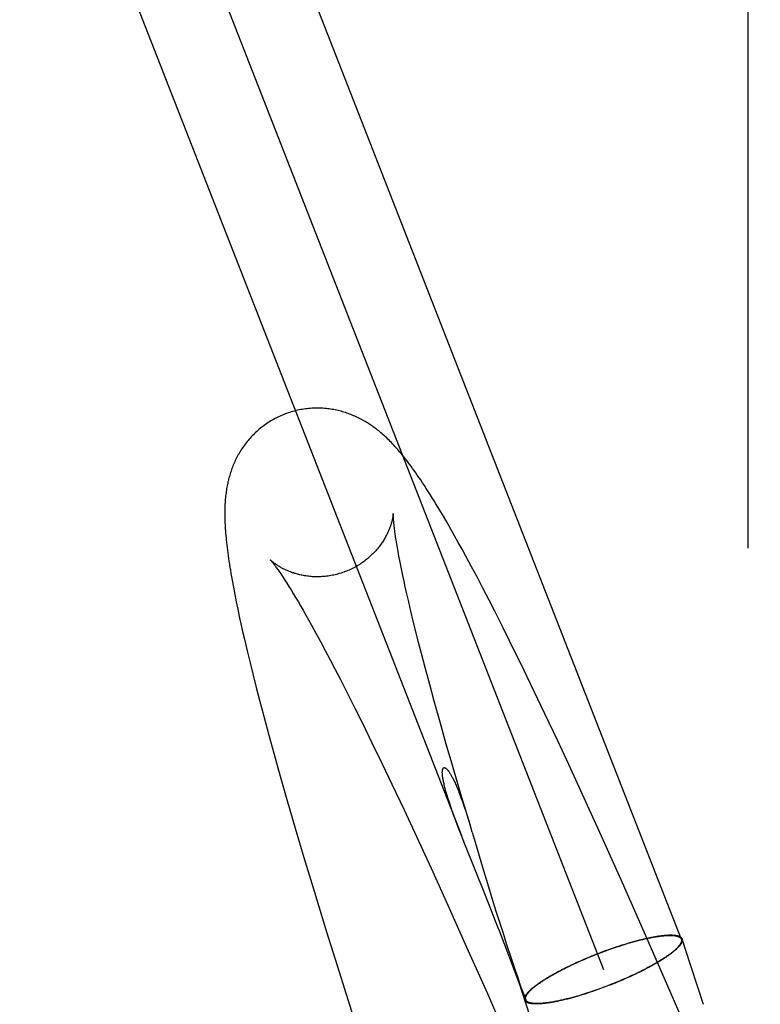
# Model space of a CAD drawing. Header units: inches. Extents: x 0 to 283, y 0 to 183.
# Tile 98 of 114: x 148.126 to 148.297, y 92.267 to 92.495. Entities that reach past the tile are written whole.
import ezdxf

# ---------------------------------------------------------------- set-up
doc = ezdxf.new("R2010")
doc.units = ezdxf.units.IN
doc.header["$LTSCALE"] = 15.583333
doc.header["$MEASUREMENT"] = 0
doc.linetypes.add('HIDDEN', pattern=[0.2, 0.1, -0.1])
doc.layers.add('DEFAULT_2', color=8, linetype='HIDDEN')

msp = doc.modelspace()

# ---------------------------------------------------------------- linework, layer by layer
at = {"layer": 'DEFAULT_2', "color": 8, "linetype": 'HIDDEN'}
for p, q in [((148.29701, 94.52693), (148.29701, 91.07693)), ((148.29413, 93.93093), (148.29413, 90.87593)), ((148.0877, 92.77132), (148.27875, 92.28224)), ((148.06973, 92.7643), (148.26078, 92.27522)), ((148.06921, 92.7126), (148.22796, 92.3062)), ((148.22293, 92.38142), (148.22207, 92.38284)), ((148.22378, 92.37998), (148.22293, 92.38142)), ((148.22464, 92.37851), (148.22378, 92.37998)), ((148.2255, 92.37702), (148.22464, 92.37851)), ((148.22636, 92.37549), (148.2255, 92.37702)), ((148.22722, 92.37394), (148.22636, 92.37549)), ((148.21288, 92.37448), (148.21275, 92.37526)), ((148.21301, 92.37364), (148.21288, 92.37448)), ((148.21317, 92.37275), (148.21301, 92.37364)), ((148.22809, 92.37237), (148.22722, 92.37394)), ((148.21333, 92.3718), (148.21317, 92.37275)), ((148.21352, 92.37079), (148.21333, 92.3718)), ((148.21372, 92.36974), (148.21352, 92.37079)), ((148.22897, 92.37077), (148.22809, 92.37237)), ((148.23029, 92.36831), (148.22897, 92.37077)), ((148.21394, 92.36863), (148.21372, 92.36974)), ((148.21418, 92.36747), (148.21394, 92.36863)), ((148.18639, 92.36641), (148.18678, 92.36583)), ((148.21443, 92.36626), (148.21418, 92.36747)), ((148.2147, 92.365), (148.21443, 92.36626)), ((148.23163, 92.3658), (148.23029, 92.36831)), ((148.18678, 92.36583), (148.18719, 92.36519)), ((148.18719, 92.36519), (148.18763, 92.3645)), ((148.18763, 92.3645), (148.1881, 92.36376)), ((148.21498, 92.3637), (148.2147, 92.365)), ((148.23298, 92.36321), (148.23163, 92.3658)), ((148.17526, 92.36359), (148.17558, 92.36192)), ((148.17558, 92.36192), (148.17592, 92.36022)), ((148.1881, 92.36376), (148.18859, 92.36296)), ((148.18859, 92.36296), (148.1891, 92.36212)), ((148.1891, 92.36212), (148.18964, 92.36122)), ((148.21528, 92.36234), (148.21498, 92.3637)), ((148.21577, 92.36023), (148.21528, 92.36234)), ((148.23434, 92.36057), (148.23298, 92.36321)), ((148.17592, 92.36022), (148.17627, 92.35852)), ((148.18964, 92.36122), (148.1902, 92.36028)), ((148.1902, 92.36028), (148.19078, 92.35928)), ((148.21629, 92.35802), (148.21577, 92.36023)), ((148.23573, 92.35787), (148.23434, 92.36057)), ((148.17627, 92.35852), (148.17663, 92.35681)), ((148.19078, 92.35928), (148.19138, 92.35824)), ((148.19138, 92.35824), (148.19201, 92.35715)), ((148.19201, 92.35715), (148.19265, 92.35601)), ((148.21684, 92.35571), (148.21629, 92.35802)), ((148.23759, 92.35417), (148.23573, 92.35787)), ((148.17663, 92.35681), (148.17701, 92.35509)), ((148.17701, 92.35509), (148.1774, 92.35335)), ((148.19265, 92.35601), (148.19331, 92.35482)), ((148.21744, 92.35332), (148.21684, 92.35571)), ((148.1774, 92.35335), (148.17781, 92.35158)), ((148.19331, 92.35482), (148.19433, 92.35296)), ((148.19433, 92.35296), (148.1954, 92.351)), ((148.21806, 92.35084), (148.21744, 92.35332)), ((148.23901, 92.35134), (148.23759, 92.35417)), ((148.17781, 92.35158), (148.17844, 92.34887)), ((148.1954, 92.351), (148.1965, 92.34894)), ((148.21872, 92.34827), (148.21806, 92.35084)), ((148.24236, 92.34452), (148.23901, 92.35134)), ((148.17844, 92.34887), (148.17911, 92.34611)), ((148.1965, 92.34894), (148.19763, 92.34679)), ((148.21965, 92.34473), (148.21872, 92.34827)), ((148.17911, 92.34611), (148.17981, 92.34329)), ((148.19763, 92.34679), (148.1988, 92.34455)), ((148.1988, 92.34455), (148.2, 92.34223)), ((148.22063, 92.34106), (148.21965, 92.34473)), ((148.24479, 92.33949), (148.24236, 92.34452)), ((148.17981, 92.34329), (148.18054, 92.34041)), ((148.2, 92.34223), (148.20164, 92.33901)), ((148.18054, 92.34041), (148.1813, 92.33748)), ((148.20164, 92.33901), (148.20333, 92.33565)), ((148.22167, 92.33726), (148.22063, 92.34106)), ((148.24724, 92.33434), (148.24479, 92.33949)), ((148.1813, 92.33748), (148.18235, 92.33349)), ((148.22303, 92.33236), (148.22167, 92.33726)), ((148.20333, 92.33565), (148.20506, 92.33216)), ((148.18235, 92.33349), (148.18345, 92.32941)), ((148.20506, 92.33216), (148.20727, 92.32763)), ((148.22446, 92.32731), (148.22303, 92.33236)), ((148.25022, 92.32804), (148.24724, 92.33434)), ((148.18345, 92.32941), (148.1846, 92.32524)), ((148.20727, 92.32763), (148.20954, 92.32294)), ((148.25321, 92.32161), (148.25022, 92.32804)), ((148.1846, 92.32524), (148.18609, 92.31993)), ((148.22596, 92.32211), (148.22446, 92.32731)), ((148.20954, 92.32294), (148.21186, 92.31809)), ((148.22784, 92.31572), (148.22596, 92.32211)), ((148.25672, 92.31399), (148.25321, 92.32161)), ((148.18609, 92.31993), (148.18764, 92.3145)), ((148.21186, 92.31809), (148.21469, 92.31211)), ((148.18764, 92.3145), (148.18957, 92.30786)), ((148.22979, 92.30919), (148.22784, 92.31572)), ((148.26072, 92.30519), (148.25672, 92.31399)), ((148.21469, 92.31211), (148.21755, 92.30596)), ((148.22888, 92.31201), (148.22926, 92.31085)), ((148.22707, 92.30851), (148.22659, 92.30978)), ((148.22926, 92.31085), (148.22965, 92.3096)), ((148.22965, 92.3096), (148.23006, 92.30828)), ((148.18957, 92.30786), (148.19157, 92.30111)), ((148.22759, 92.30715), (148.22707, 92.30851)), ((148.22795, 92.30621), (148.22759, 92.30715)), ((148.23046, 92.30696), (148.22979, 92.30919)), ((148.21755, 92.30596), (148.22093, 92.29863)), ((148.22876, 92.30417), (148.22795, 92.30621)), ((148.23046, 92.30696), (148.23116, 92.30465)), ((148.26518, 92.29524), (148.26072, 92.30519)), ((148.23337, 92.29267), (148.22876, 92.30417)), ((148.23116, 92.30465), (148.23285, 92.29889)), ((148.19157, 92.30111), (148.19398, 92.29312)), ((148.22093, 92.29863), (148.22481, 92.29011)), ((148.23285, 92.29889), (148.23421, 92.29433)), ((148.23421, 92.29433), (148.23508, 92.29146)), ((148.27004, 92.28426), (148.26518, 92.29524)), ((148.19398, 92.29312), (148.19681, 92.2839)), ((148.23491, 92.28879), (148.23337, 92.29267)), ((148.23508, 92.29146), (148.23594, 92.28869)), ((148.22481, 92.29011), (148.22916, 92.28041)), ((148.23594, 92.28869), (148.23675, 92.28612)), ((148.23675, 92.28612), (148.23749, 92.28381)), ((148.19681, 92.2839), (148.19969, 92.27466)), ((148.24126, 92.27215), (148.23672, 92.28413)), ((148.23749, 92.28381), (148.23832, 92.28125)), ((148.27568, 92.27137), (148.27004, 92.28426)), ((148.27966, 92.28009), (148.27896, 92.28227)), ((148.22916, 92.28041), (148.23394, 92.26965)), ((148.23832, 92.28125), (148.2412, 92.27258)), ((148.26144, 92.2796), (148.26205, 92.27982)), ((148.26145, 92.27965), (148.26207, 92.27987)), ((148.26205, 92.27982), (148.26266, 92.28003)), ((148.26207, 92.27987), (148.26268, 92.28009)), ((148.26266, 92.28003), (148.26326, 92.28024)), ((148.26268, 92.28009), (148.26329, 92.2803)), ((148.26326, 92.28024), (148.26386, 92.28045)), ((148.26329, 92.2803), (148.2639, 92.2805)), ((148.26386, 92.28045), (148.26446, 92.28064)), ((148.2639, 92.2805), (148.2645, 92.2807)), ((148.26446, 92.28064), (148.26506, 92.28083)), ((148.2645, 92.2807), (148.2651, 92.28089)), ((148.26506, 92.28083), (148.26565, 92.28102)), ((148.2651, 92.28089), (148.2657, 92.28108)), ((148.26565, 92.28102), (148.26623, 92.28119)), ((148.2657, 92.28108), (148.26629, 92.28126)), ((148.26623, 92.28119), (148.26681, 92.28136)), ((148.26629, 92.28126), (148.26687, 92.28143)), ((148.26681, 92.28136), (148.26738, 92.28153)), ((148.26687, 92.28143), (148.26745, 92.28159)), ((148.26738, 92.28153), (148.26794, 92.28168)), ((148.26745, 92.28159), (148.26802, 92.28175)), ((148.2839, 92.26709), (148.27966, 92.28009)), ((148.25567, 92.27733), (148.25627, 92.27759)), ((148.25573, 92.27731), (148.25631, 92.27756)), ((148.25627, 92.27759), (148.25687, 92.27784)), ((148.25631, 92.27756), (148.25691, 92.27782)), ((148.25687, 92.27784), (148.25747, 92.2781)), ((148.25691, 92.27782), (148.2575, 92.27807)), ((148.25747, 92.2781), (148.25808, 92.27835)), ((148.2575, 92.27807), (148.2581, 92.27831)), ((148.25808, 92.27835), (148.25869, 92.27859)), ((148.2581, 92.27831), (148.25871, 92.27856)), ((148.25961, 92.27895), (148.26022, 92.27919)), ((148.25962, 92.27891), (148.26023, 92.27915)), ((148.26022, 92.27919), (148.26084, 92.27942)), ((148.26023, 92.27915), (148.26083, 92.27938)), ((148.26083, 92.27938), (148.26144, 92.2796)), ((148.26084, 92.27942), (148.26145, 92.27965)), ((148.25067, 92.27493), (148.25119, 92.2752)), ((148.25078, 92.27493), (148.25129, 92.2752)), ((148.25119, 92.2752), (148.25172, 92.27547)), ((148.25129, 92.2752), (148.25181, 92.27547)), ((148.25172, 92.27547), (148.25226, 92.27574)), ((148.25181, 92.27547), (148.25235, 92.27573)), ((148.25226, 92.27574), (148.25281, 92.27601)), ((148.25235, 92.27573), (148.25289, 92.276)), ((148.25281, 92.27601), (148.25336, 92.27628)), ((148.25289, 92.276), (148.25344, 92.27626)), ((148.25336, 92.27628), (148.25393, 92.27654)), ((148.25344, 92.27626), (148.254, 92.27653)), ((148.25393, 92.27654), (148.2545, 92.27681)), ((148.254, 92.27653), (148.25457, 92.27679)), ((148.2545, 92.27681), (148.25509, 92.27707)), ((148.25457, 92.27679), (148.25515, 92.27705)), ((148.25509, 92.27707), (148.25567, 92.27733)), ((148.25515, 92.27705), (148.25573, 92.27731)), ((148.27026, 92.27524), (148.26974, 92.27497)), ((148.27036, 92.27524), (148.26984, 92.27497)), ((148.27078, 92.2755), (148.27026, 92.27524)), ((148.27088, 92.27551), (148.27036, 92.27524)), ((148.19969, 92.27466), (148.20297, 92.26432)), ((148.26583, 92.27313), (148.26524, 92.27287)), ((148.26588, 92.27311), (148.26529, 92.27285)), ((148.26641, 92.27339), (148.26583, 92.27313)), ((148.26647, 92.27337), (148.26588, 92.27311)), ((148.26698, 92.27365), (148.26641, 92.27339)), ((148.26705, 92.27363), (148.26647, 92.27337)), ((148.26755, 92.27391), (148.26698, 92.27365)), ((148.26762, 92.2739), (148.26705, 92.27363)), ((148.26811, 92.27417), (148.26755, 92.27391)), ((148.26819, 92.27416), (148.26762, 92.2739)), ((148.26866, 92.27444), (148.26811, 92.27417)), ((148.26875, 92.27443), (148.26819, 92.27416)), ((148.26921, 92.2747), (148.26866, 92.27444)), ((148.2693, 92.2747), (148.26875, 92.27443)), ((148.26974, 92.27497), (148.26921, 92.2747)), ((148.26984, 92.27497), (148.2693, 92.2747)), ((148.2412, 92.27258), (148.24132, 92.27223)), ((148.24126, 92.27214), (148.2428, 92.2682)), ((148.24137, 92.27188), (148.24131, 92.27203)), ((148.2456, 92.259), (148.24132, 92.27223)), ((148.24133, 92.27217), (148.24138, 92.27202)), ((148.2414, 92.27181), (148.24137, 92.27188)), ((148.24138, 92.27202), (148.24142, 92.2719)), ((148.24142, 92.27174), (148.2414, 92.27181)), ((148.24144, 92.27169), (148.24142, 92.27174)), ((148.24146, 92.27178), (148.24146, 92.27176)), ((148.24147, 92.27173), (148.24148, 92.27171)), ((148.2601, 92.27079), (148.25949, 92.27057)), ((148.26011, 92.27084), (148.2595, 92.27062)), ((148.26072, 92.27102), (148.2601, 92.27079)), ((148.26072, 92.27106), (148.26011, 92.27084)), ((148.26133, 92.27129), (148.26072, 92.27106)), ((148.26133, 92.27125), (148.26072, 92.27102)), ((148.26194, 92.27152), (148.26133, 92.27129)), ((148.26195, 92.27148), (148.26133, 92.27125)), ((148.26345, 92.27212), (148.26285, 92.27188)), ((148.26348, 92.27209), (148.26287, 92.27185)), ((148.26405, 92.27237), (148.26345, 92.27212)), ((148.26408, 92.27234), (148.26348, 92.27209)), ((148.26465, 92.27262), (148.26405, 92.27237)), ((148.26469, 92.27259), (148.26408, 92.27234)), ((148.26524, 92.27287), (148.26465, 92.27262)), ((148.26529, 92.27285), (148.26469, 92.27259)), ((148.28188, 92.25702), (148.27568, 92.27137)), ((148.23394, 92.26965), (148.23905, 92.25798)), ((148.25411, 92.26884), (148.25354, 92.26869)), ((148.25418, 92.26891), (148.25361, 92.26875)), ((148.25468, 92.26901), (148.25411, 92.26884)), ((148.25475, 92.26907), (148.25418, 92.26891)), ((148.25527, 92.26918), (148.25468, 92.26901)), ((148.25532, 92.26924), (148.25475, 92.26907)), ((148.25586, 92.26936), (148.25527, 92.26918)), ((148.25591, 92.26942), (148.25532, 92.26924)), ((148.25645, 92.26955), (148.25586, 92.26936)), ((148.2565, 92.26961), (148.25591, 92.26942)), ((148.25705, 92.26974), (148.25645, 92.26955)), ((148.25709, 92.2698), (148.2565, 92.26961)), ((148.25766, 92.26994), (148.25705, 92.26974)), ((148.25769, 92.26999), (148.25709, 92.2698)), ((148.25826, 92.27014), (148.25766, 92.26994)), ((148.25829, 92.2702), (148.25769, 92.26999)), ((148.25888, 92.27035), (148.25826, 92.27014)), ((148.2589, 92.2704), (148.25829, 92.2702)), ((148.25949, 92.27057), (148.25888, 92.27035)), ((148.2595, 92.27062), (148.2589, 92.2704))]:
    msp.add_line(p, q, dxfattribs=at)
for points in [[(148.22207, 92.38284), (148.22164, 92.38355), (148.22119, 92.38427), (148.22074, 92.38499), (148.22029, 92.3857), (148.21984, 92.38641), (148.21939, 92.38709), (148.21896, 92.38775), (148.21854, 92.38837), (148.21815, 92.38896), (148.21776, 92.38952), (148.21739, 92.39005), (148.21703, 92.39056), (148.21667, 92.39106), (148.21633, 92.39153), (148.21598, 92.392), (148.21564, 92.39245), (148.21531, 92.39288), (148.21499, 92.3933), (148.21467, 92.3937), (148.21435, 92.39409), (148.21404, 92.39447), (148.21374, 92.39483), (148.21344, 92.39518), (148.21315, 92.39551), (148.21287, 92.39583), (148.21259, 92.39614), (148.21231, 92.39644), (148.21204, 92.39673), (148.21177, 92.39702), (148.2115, 92.39729), (148.21122, 92.39756), (148.21095, 92.39783), (148.21069, 92.39809), (148.21042, 92.39834), (148.21015, 92.39858), (148.20989, 92.39882), (148.20962, 92.39905), (148.20936, 92.39927), (148.2091, 92.39949), (148.20884, 92.3997), (148.20859, 92.39991), (148.20833, 92.40011), (148.20807, 92.4003), (148.20781, 92.40049), (148.20756, 92.40068), (148.2073, 92.40086), (148.20703, 92.40104), (148.20677, 92.40122), (148.2065, 92.40139), (148.20623, 92.40156), (148.20596, 92.40173), (148.20569, 92.40189), (148.20541, 92.40205), (148.20513, 92.40221), (148.20484, 92.40237), (148.20455, 92.40252), (148.20426, 92.40267), (148.20396, 92.40281), (148.20366, 92.40295), (148.20336, 92.40309), (148.20305, 92.40323), (148.20273, 92.40336), (148.20242, 92.40348), (148.2021, 92.40361), (148.20179, 92.40372), (148.20146, 92.40383), (148.20114, 92.40394), (148.20081, 92.40404), (148.20048, 92.40414), (148.20015, 92.40424), (148.19982, 92.40432), (148.19948, 92.40441), (148.19913, 92.40449), (148.19879, 92.40456), (148.19844, 92.40463), (148.19809, 92.40469), (148.19774, 92.40474), (148.19738, 92.4048), (148.19703, 92.40484), (148.19667, 92.40488), (148.19631, 92.40491), (148.19595, 92.40494), (148.19558, 92.40496), (148.19522, 92.40497), (148.19485, 92.40498), (148.19449, 92.40498), (148.19412, 92.40498), (148.19375, 92.40496), (148.19339, 92.40495), (148.19302, 92.40492), (148.19265, 92.40489), (148.19228, 92.40485), (148.19191, 92.40481), (148.19154, 92.40476), (148.19118, 92.4047), (148.19081, 92.40463), (148.19044, 92.40456), (148.19008, 92.40448), (148.18972, 92.4044), (148.18936, 92.40431), (148.18899, 92.40421), (148.18864, 92.40411), (148.18828, 92.404), (148.18793, 92.40388), (148.18757, 92.40376), (148.18725, 92.40364)], [(148.18725, 92.40364), (148.18693, 92.40351), (148.18658, 92.40337), (148.18624, 92.40322), (148.1859, 92.40307), (148.18556, 92.40291), (148.18523, 92.40274), (148.1849, 92.40257), (148.18457, 92.40239), (148.18425, 92.40221), (148.18393, 92.40202), (148.18361, 92.40183), (148.1833, 92.40163), (148.18299, 92.40142), (148.18268, 92.40121), (148.18238, 92.40099), (148.18209, 92.40077), (148.1818, 92.40055), (148.18151, 92.40032), (148.18123, 92.40008), (148.18095, 92.39984), (148.18068, 92.3996), (148.18041, 92.39935), (148.18014, 92.3991), (148.17989, 92.39884), (148.17963, 92.39858), (148.17938, 92.39832), (148.17914, 92.39805), (148.17891, 92.39778), (148.17867, 92.39751), (148.17845, 92.39724), (148.17823, 92.39696), (148.17801, 92.39668), (148.1778, 92.3964), (148.1776, 92.39611), (148.1774, 92.39582), (148.17721, 92.39554), (148.17702, 92.39524), (148.17684, 92.39495), (148.17666, 92.39466), (148.17649, 92.39436), (148.17633, 92.39407), (148.17616, 92.39377), (148.17601, 92.39347), (148.17586, 92.39317), (148.17571, 92.39287), (148.17557, 92.39256), (148.17543, 92.39226), (148.1753, 92.39195), (148.17517, 92.39164), (148.17505, 92.39133), (148.17493, 92.39102), (148.17482, 92.39071), (148.17472, 92.3904), (148.17461, 92.3901), (148.17452, 92.38979), (148.17443, 92.38949), (148.17434, 92.38918), (148.17425, 92.38888), (148.17417, 92.38857), (148.1741, 92.38826), (148.17402, 92.38795), (148.17395, 92.38764), (148.17389, 92.38733), (148.17382, 92.38701), (148.17376, 92.38669), (148.17371, 92.38637), (148.17366, 92.38604), (148.17361, 92.38571), (148.17356, 92.38537), (148.17351, 92.38502), (148.17347, 92.38467), (148.17344, 92.38431), (148.1734, 92.38394), (148.17337, 92.38356), (148.17334, 92.38318), (148.17332, 92.38279), (148.1733, 92.38239), (148.17329, 92.38199), (148.17328, 92.38158), (148.17327, 92.38117), (148.17326, 92.38074), (148.17327, 92.38031), (148.17327, 92.37988), (148.17328, 92.37943), (148.17329, 92.37898), (148.17331, 92.37851), (148.17333, 92.37804), (148.17336, 92.37756), (148.17339, 92.37707), (148.17342, 92.37657), (148.17346, 92.37606), (148.17351, 92.37553), (148.17356, 92.375), (148.17361, 92.37445), (148.17367, 92.37389), (148.17374, 92.37332), (148.17381, 92.37274), (148.17388, 92.37214), (148.17396, 92.37152), (148.17405, 92.3709), (148.17414, 92.37025), (148.17423, 92.36959), (148.17434, 92.36891), (148.17445, 92.36821), (148.17457, 92.36749), (148.17469, 92.36676), (148.17482, 92.36599), (148.17496, 92.36521), (148.17526, 92.36359)], [(148.21221, 92.38066), (148.21221, 92.38066), (148.21221, 92.38064), (148.2122, 92.38062), (148.2122, 92.38059), (148.2122, 92.38055), (148.2122, 92.38051), (148.21219, 92.38046), (148.21219, 92.3804), (148.21218, 92.38034), (148.21217, 92.38027), (148.21216, 92.3802), (148.21215, 92.38013), (148.21214, 92.38004), (148.21213, 92.37996), (148.21211, 92.37986), (148.21209, 92.37977), (148.21208, 92.37967), (148.21206, 92.37956), (148.21203, 92.37945), (148.21201, 92.37934), (148.21198, 92.37922), (148.21196, 92.3791), (148.21193, 92.37898), (148.21189, 92.37885), (148.21186, 92.37872), (148.21182, 92.37858), (148.21178, 92.37844), (148.21174, 92.37829), (148.21169, 92.37814), (148.21164, 92.37799), (148.21159, 92.37783), (148.21154, 92.37767), (148.21148, 92.37751), (148.21142, 92.37735), (148.21136, 92.37718), (148.21129, 92.37701), (148.21121, 92.37683), (148.21114, 92.37665), (148.21106, 92.37647), (148.21097, 92.37628), (148.21088, 92.37609), (148.21079, 92.3759), (148.21069, 92.3757), (148.21059, 92.3755), (148.21048, 92.3753), (148.21037, 92.37509), (148.21025, 92.37489), (148.21012, 92.37467), (148.20999, 92.37446), (148.20986, 92.37425), (148.20971, 92.37403), (148.20957, 92.37381), (148.20941, 92.37359), (148.20925, 92.37336), (148.20908, 92.37314), (148.20891, 92.37291), (148.20873, 92.37269), (148.20854, 92.37246), (148.20835, 92.37223), (148.20815, 92.37201), (148.20794, 92.37178), (148.20773, 92.37156), (148.20751, 92.37133), (148.20729, 92.37111), (148.20706, 92.37089), (148.20682, 92.37068), (148.20658, 92.37046), (148.20633, 92.37025), (148.20608, 92.37004), (148.20582, 92.36983), (148.20555, 92.36963), (148.20529, 92.36943), (148.20501, 92.36924), (148.20473, 92.36905), (148.20445, 92.36886), (148.20416, 92.36868), (148.20387, 92.36851), (148.20357, 92.36833), (148.20327, 92.36817), (148.20296, 92.36801), (148.20265, 92.36785), (148.20234, 92.3677), (148.20203, 92.36756), (148.20171, 92.36742), (148.20139, 92.36729), (148.20109, 92.36718)], [(148.21275, 92.37526), (148.21265, 92.37599), (148.2126, 92.37633), (148.21256, 92.37666), (148.21251, 92.37698), (148.21248, 92.37728), (148.21244, 92.37756), (148.21241, 92.37783), (148.21238, 92.37809), (148.21236, 92.37834), (148.21233, 92.37857), (148.21231, 92.37879), (148.21229, 92.37899), (148.21228, 92.37918), (148.21226, 92.37936), (148.21225, 92.37953), (148.21224, 92.37968), (148.21223, 92.37982), (148.21222, 92.37995), (148.21222, 92.38007), (148.21221, 92.38017), (148.21221, 92.38027), (148.21221, 92.38035), (148.21221, 92.38042), (148.21221, 92.38049), (148.21221, 92.38054), (148.21221, 92.38058), (148.21221, 92.38062), (148.21221, 92.38064), (148.21221, 92.38066), (148.21221, 92.38066)], [(148.18383, 92.36989), (148.18383, 92.36988), (148.18384, 92.36987), (148.18386, 92.36985), (148.18388, 92.36983), (148.18391, 92.3698), (148.18394, 92.36976), (148.18398, 92.36971), (148.18403, 92.36966), (148.18408, 92.36959), (148.18414, 92.36952), (148.18421, 92.36944), (148.18428, 92.36935), (148.18436, 92.36925), (148.18445, 92.36914), (148.18454, 92.36902), (148.18464, 92.36889), (148.18475, 92.36875), (148.18486, 92.36859), (148.18498, 92.36843), (148.18511, 92.36825), (148.18525, 92.36807), (148.18539, 92.36787), (148.18554, 92.36766), (148.1857, 92.36743), (148.18586, 92.3672), (148.18603, 92.36695), (148.18621, 92.36669), (148.18639, 92.36641)], [(148.20109, 92.36718), (148.20079, 92.36706), (148.20046, 92.36695), (148.20014, 92.36684), (148.19981, 92.36674), (148.19947, 92.36665), (148.19914, 92.36656), (148.19881, 92.36648), (148.19847, 92.3664), (148.19814, 92.36633), (148.1978, 92.36627), (148.19746, 92.36621), (148.19713, 92.36616), (148.19679, 92.36612), (148.19646, 92.36608), (148.19613, 92.36605), (148.19579, 92.36603), (148.19546, 92.36601), (148.19514, 92.366), (148.19481, 92.36599), (148.19449, 92.36599), (148.19416, 92.366), (148.19385, 92.36601), (148.19353, 92.36602), (148.19322, 92.36605), (148.19291, 92.36607), (148.19261, 92.36611), (148.19231, 92.36614), (148.19201, 92.36618), (148.19172, 92.36623), (148.19144, 92.36628), (148.19116, 92.36633), (148.19089, 92.36639), (148.19062, 92.36645), (148.19036, 92.36651), (148.1901, 92.36658), (148.18985, 92.36665), (148.1896, 92.36672), (148.18937, 92.36679), (148.18913, 92.36687), (148.18891, 92.36694), (148.18868, 92.36702), (148.18847, 92.3671), (148.18826, 92.36718), (148.18806, 92.36726), (148.18786, 92.36734), (148.18766, 92.36743), (148.18748, 92.36751), (148.18729, 92.36759), (148.18712, 92.36768), (148.18695, 92.36776), (148.18678, 92.36784), (148.18662, 92.36793), (148.18646, 92.36801), (148.18631, 92.36809), (148.18617, 92.36818), (148.18603, 92.36826), (148.18589, 92.36834), (148.18576, 92.36842), (148.18563, 92.3685), (148.18551, 92.36858), (148.18539, 92.36866), (148.18527, 92.36873), (148.18516, 92.36881), (148.18506, 92.36888), (148.18496, 92.36895), (148.18486, 92.36902), (148.18476, 92.36909), (148.18467, 92.36916), (148.18459, 92.36923), (148.18451, 92.36929), (148.18443, 92.36935), (148.18436, 92.36941), (148.18429, 92.36947), (148.18423, 92.36952), (148.18417, 92.36957), (148.18411, 92.36962), (148.18406, 92.36966), (148.18402, 92.3697), (148.18398, 92.36974), (148.18394, 92.36978), (148.18391, 92.36981), (148.18388, 92.36983), (148.18386, 92.36985), (148.18384, 92.36987), (148.18383, 92.36988), (148.18383, 92.36989)], [(148.22659, 92.30978), (148.22616, 92.31096), (148.22596, 92.31152), (148.22576, 92.31206), (148.22558, 92.31258), (148.22541, 92.31308), (148.22525, 92.31356), (148.2251, 92.31402), (148.22496, 92.31446), (148.22482, 92.31488), (148.2247, 92.31528), (148.22458, 92.31566), (148.22448, 92.31603), (148.22438, 92.31637), (148.22428, 92.3167), (148.2242, 92.31702), (148.22412, 92.31732), (148.22405, 92.3176), (148.22399, 92.31786), (148.22393, 92.31811), (148.22388, 92.31835), (148.22383, 92.31857), (148.22379, 92.31878), (148.22375, 92.31898), (148.22371, 92.31917), (148.22368, 92.31935), (148.22366, 92.31952), (148.22363, 92.31968), (148.22361, 92.31983), (148.2236, 92.31997), (148.22358, 92.3201), (148.22357, 92.32023), (148.22356, 92.32034), (148.22355, 92.32045), (148.22355, 92.32055), (148.22354, 92.32065), (148.22354, 92.32074), (148.22354, 92.32083), (148.22354, 92.32091), (148.22355, 92.32098), (148.22355, 92.32105), (148.22356, 92.32112), (148.22356, 92.32118), (148.22357, 92.32124), (148.22358, 92.32129), (148.22359, 92.32134), (148.2236, 92.32139), (148.22361, 92.32144), (148.22362, 92.32148), (148.22363, 92.32152), (148.22364, 92.32155), (148.22365, 92.32159), (148.22367, 92.32162), (148.22368, 92.32165), (148.2237, 92.32168), (148.22371, 92.3217), (148.22373, 92.32172), (148.22374, 92.32175), (148.22376, 92.32177), (148.22377, 92.32178), (148.22379, 92.3218), (148.22381, 92.32181), (148.22383, 92.32183), (148.22385, 92.32184), (148.22386, 92.32185), (148.22388, 92.32186), (148.2239, 92.32186), (148.22392, 92.32187), (148.22395, 92.32187), (148.22397, 92.32187), (148.22399, 92.32187), (148.22401, 92.32187), (148.22403, 92.32187), (148.22406, 92.32187), (148.22408, 92.32186), (148.22411, 92.32186), (148.22413, 92.32185), (148.22416, 92.32184), (148.22419, 92.32183), (148.22422, 92.32181), (148.22425, 92.3218), (148.22428, 92.32178), (148.22431, 92.32176), (148.22434, 92.32174), (148.22437, 92.32171), (148.22441, 92.32169), (148.22444, 92.32166), (148.22448, 92.32163), (148.22452, 92.32159), (148.22455, 92.32155), (148.2246, 92.32151), (148.22464, 92.32147), (148.22468, 92.32142), (148.22473, 92.32137), (148.22478, 92.32131), (148.22483, 92.32125), (148.22488, 92.32119), (148.22493, 92.32112), (148.22499, 92.32105), (148.22504, 92.32097), (148.2251, 92.32088), (148.22517, 92.32079), (148.22523, 92.32069), (148.2253, 92.32058), (148.22537, 92.32047), (148.22545, 92.32035), (148.22552, 92.32022), (148.2256, 92.32008), (148.22568, 92.31993), (148.22577, 92.31978), (148.22586, 92.31961), (148.22595, 92.31943), (148.22605, 92.31924), (148.22615, 92.31904), (148.22625, 92.31882), (148.22636, 92.31859), (148.22648, 92.31834), (148.22659, 92.31808), (148.22672, 92.3178), (148.22684, 92.31751), (148.22697, 92.3172), (148.2271, 92.31688), (148.22724, 92.31654), (148.22739, 92.31618), (148.22753, 92.3158), (148.22768, 92.3154), (148.22784, 92.31498), (148.228, 92.31454), (148.22817, 92.31407), (148.22834, 92.31359), (148.22851, 92.31308), (148.22869, 92.31256), (148.22888, 92.31201)], [(148.23672, 92.28413), (148.23637, 92.28503), (148.23491, 92.28879)], [(148.26794, 92.28168), (148.26849, 92.28183), (148.26877, 92.28191), (148.26904, 92.28197), (148.26931, 92.28204), (148.26958, 92.28211), (148.26984, 92.28217), (148.2701, 92.28223), (148.27036, 92.28229), (148.27062, 92.28235), (148.27087, 92.28241), (148.27112, 92.28246), (148.27137, 92.28251), (148.27162, 92.28256), (148.27186, 92.28261), (148.2721, 92.28266), (148.27233, 92.2827), (148.27256, 92.28274), (148.27279, 92.28278), (148.27302, 92.28282), (148.27324, 92.28285), (148.27346, 92.28288), (148.27367, 92.28292), (148.27388, 92.28294), (148.27409, 92.28297), (148.27429, 92.28299), (148.27449, 92.28301), (148.27469, 92.28303), (148.27488, 92.28305), (148.27507, 92.28307), (148.27525, 92.28308), (148.27543, 92.28309), (148.27561, 92.2831), (148.27578, 92.2831), (148.27594, 92.28311), (148.27611, 92.28311), (148.27626, 92.28311), (148.27642, 92.2831), (148.27657, 92.2831), (148.27671, 92.28309), (148.27685, 92.28308), (148.27699, 92.28307), (148.27712, 92.28306), (148.27724, 92.28304), (148.27737, 92.28302), (148.27748, 92.283), (148.27759, 92.28298), (148.2777, 92.28295), (148.2778, 92.28292), (148.2779, 92.28289), (148.27799, 92.28286), (148.27808, 92.28283), (148.27817, 92.28279), (148.27824, 92.28275), (148.27832, 92.28271), (148.27838, 92.28267), (148.27845, 92.28262), (148.2785, 92.28258), (148.27856, 92.28253), (148.2786, 92.28248), (148.27865, 92.28242), (148.27868, 92.28237), (148.27872, 92.28231), (148.27874, 92.28225), (148.27875, 92.28224)], [(148.26802, 92.28175), (148.26858, 92.2819), (148.26885, 92.28198), (148.26913, 92.28205), (148.2694, 92.28212), (148.26967, 92.28218), (148.26994, 92.28225), (148.2702, 92.28231), (148.27046, 92.28237), (148.27072, 92.28243), (148.27098, 92.28248), (148.27123, 92.28254), (148.27148, 92.28259), (148.27173, 92.28264), (148.27197, 92.28269), (148.27222, 92.28274), (148.27245, 92.28278), (148.27269, 92.28282), (148.27292, 92.28286), (148.27315, 92.2829), (148.27337, 92.28293), (148.27359, 92.28297), (148.27381, 92.283), (148.27402, 92.28303), (148.27423, 92.28305), (148.27444, 92.28308), (148.27464, 92.2831), (148.27484, 92.28312), (148.27503, 92.28313), (148.27522, 92.28315), (148.27541, 92.28316), (148.27559, 92.28317), (148.27576, 92.28318), (148.27594, 92.28319), (148.2761, 92.28319), (148.27627, 92.28319), (148.27643, 92.28319), (148.27658, 92.28319), (148.27673, 92.28318), (148.27688, 92.28318), (148.27702, 92.28317), (148.27716, 92.28315), (148.27729, 92.28314), (148.27742, 92.28312), (148.27754, 92.2831), (148.27766, 92.28308), (148.27777, 92.28306), (148.27788, 92.28303), (148.27799, 92.28301), (148.27808, 92.28297), (148.27818, 92.28294), (148.27827, 92.28291), (148.27835, 92.28287), (148.27843, 92.28283), (148.2785, 92.28279), (148.27857, 92.28275), (148.27863, 92.2827), (148.27869, 92.28265), (148.27875, 92.28261), (148.27879, 92.28255), (148.27884, 92.2825), (148.27888, 92.28244), (148.27891, 92.28239), (148.27894, 92.28233), (148.27896, 92.28227)], [(148.27875, 92.28224), (148.27877, 92.28219), (148.27878, 92.28213), (148.2788, 92.28206), (148.2788, 92.28199), (148.2788, 92.28192), (148.2788, 92.28185), (148.27879, 92.28178), (148.27878, 92.2817), (148.27876, 92.28163), (148.27873, 92.28155), (148.27871, 92.28147), (148.27867, 92.28139), (148.27863, 92.2813), (148.27859, 92.28122), (148.27854, 92.28113), (148.27848, 92.28104), (148.27842, 92.28095), (148.27836, 92.28086), (148.27829, 92.28076), (148.27821, 92.28067), (148.27813, 92.28057), (148.27805, 92.28047), (148.27796, 92.28037), (148.27787, 92.28027), (148.27777, 92.28017), (148.27766, 92.28006), (148.27755, 92.27996), (148.27744, 92.27985), (148.27732, 92.27974), (148.2772, 92.27963), (148.27707, 92.27952), (148.27694, 92.27941), (148.2768, 92.27929), (148.27666, 92.27918), (148.27651, 92.27906), (148.27636, 92.27895), (148.2762, 92.27883), (148.27604, 92.27871), (148.27588, 92.27859), (148.27571, 92.27847), (148.27554, 92.27835), (148.27536, 92.27822), (148.27518, 92.2781), (148.275, 92.27798), (148.27481, 92.27785), (148.27461, 92.27772), (148.27442, 92.2776), (148.27422, 92.27747), (148.27401, 92.27734), (148.2738, 92.27721), (148.27359, 92.27708), (148.27337, 92.27696), (148.27315, 92.27682), (148.27293, 92.27669), (148.27271, 92.27656), (148.27248, 92.27643), (148.27224, 92.2763), (148.27201, 92.27617), (148.27177, 92.27604), (148.27152, 92.2759), (148.27128, 92.27577), (148.27103, 92.27564), (148.27078, 92.2755)], [(148.27896, 92.28227), (148.27898, 92.2822), (148.27899, 92.28213), (148.27899, 92.28207), (148.279, 92.282), (148.27899, 92.28192), (148.27898, 92.28185), (148.27897, 92.28177), (148.27895, 92.2817), (148.27893, 92.28162), (148.2789, 92.28154), (148.27886, 92.28145), (148.27882, 92.28137), (148.27878, 92.28128), (148.27873, 92.28119), (148.27867, 92.2811), (148.27861, 92.28101), (148.27855, 92.28092), (148.27847, 92.28082), (148.2784, 92.28073), (148.27832, 92.28063), (148.27823, 92.28053), (148.27814, 92.28043), (148.27805, 92.28032), (148.27795, 92.28022), (148.27784, 92.28011), (148.27773, 92.28001), (148.27762, 92.2799), (148.2775, 92.27979), (148.27737, 92.27968), (148.27724, 92.27957), (148.27711, 92.27945), (148.27697, 92.27934), (148.27683, 92.27922), (148.27668, 92.2791), (148.27653, 92.27899), (148.27637, 92.27887), (148.27621, 92.27875), (148.27604, 92.27863), (148.27587, 92.2785), (148.2757, 92.27838), (148.27552, 92.27826), (148.27533, 92.27813), (148.27515, 92.27801), (148.27496, 92.27788), (148.27476, 92.27775), (148.27456, 92.27762), (148.27436, 92.27749), (148.27415, 92.27737), (148.27394, 92.27724), (148.27373, 92.2771), (148.27351, 92.27697), (148.27329, 92.27684), (148.27306, 92.27671), (148.27283, 92.27658), (148.2726, 92.27644), (148.27236, 92.27631), (148.27212, 92.27618), (148.27188, 92.27604), (148.27164, 92.27591), (148.27139, 92.27578), (148.27114, 92.27564), (148.27088, 92.27551)], [(148.25869, 92.27859), (148.2593, 92.27883), (148.25961, 92.27895)], [(148.25871, 92.27856), (148.25931, 92.2788), (148.25962, 92.27891)], [(148.2426, 92.26817), (148.2426, 92.26817), (148.24258, 92.26824), (148.24257, 92.2683), (148.24256, 92.26837), (148.24256, 92.26844), (148.24256, 92.26851), (148.24257, 92.26859), (148.24258, 92.26866), (148.2426, 92.26874), (148.24263, 92.26882), (148.24266, 92.2689), (148.24269, 92.26899), (148.24273, 92.26907), (148.24278, 92.26916), (148.24283, 92.26925), (148.24288, 92.26934), (148.24294, 92.26943), (148.24301, 92.26952), (148.24308, 92.26962), (148.24315, 92.26971), (148.24323, 92.26981), (148.24332, 92.26991), (148.24341, 92.27001), (148.24351, 92.27011), (148.24361, 92.27022), (148.24371, 92.27032), (148.24382, 92.27043), (148.24394, 92.27054), (148.24406, 92.27065), (148.24418, 92.27076), (148.24431, 92.27087), (148.24445, 92.27099), (148.24458, 92.2711), (148.24473, 92.27122), (148.24488, 92.27133), (148.24503, 92.27145), (148.24519, 92.27157), (148.24535, 92.27169), (148.24551, 92.27181), (148.24568, 92.27193), (148.24586, 92.27206), (148.24604, 92.27218), (148.24622, 92.27231), (148.24641, 92.27243), (148.2466, 92.27256), (148.24679, 92.27269), (148.24699, 92.27281), (148.24719, 92.27294), (148.2474, 92.27307), (148.24761, 92.2732), (148.24783, 92.27333), (148.24805, 92.27346), (148.24827, 92.2736), (148.24849, 92.27373), (148.24872, 92.27386), (148.24895, 92.27399), (148.24919, 92.27413), (148.24943, 92.27426), (148.24967, 92.27439), (148.24992, 92.27453), (148.25017, 92.27466), (148.25042, 92.2748), (148.25067, 92.27493)], [(148.2428, 92.2682), (148.24279, 92.26825), (148.24277, 92.26831), (148.24276, 92.26838), (148.24275, 92.26844), (148.24275, 92.26851), (148.24275, 92.26859), (148.24276, 92.26866), (148.24278, 92.26873), (148.24279, 92.26881), (148.24282, 92.26889), (148.24285, 92.26897), (148.24288, 92.26905), (148.24292, 92.26914), (148.24297, 92.26922), (148.24302, 92.26931), (148.24307, 92.2694), (148.24313, 92.26949), (148.24319, 92.26958), (148.24326, 92.26967), (148.24334, 92.26977), (148.24342, 92.26987), (148.2435, 92.26997), (148.24359, 92.27007), (148.24369, 92.27017), (148.24379, 92.27027), (148.24389, 92.27038), (148.244, 92.27048), (148.24411, 92.27059), (148.24423, 92.2707), (148.24436, 92.27081), (148.24448, 92.27092), (148.24462, 92.27103), (148.24475, 92.27114), (148.2449, 92.27126), (148.24504, 92.27137), (148.24519, 92.27149), (148.24535, 92.27161), (148.24551, 92.27173), (148.24567, 92.27185), (148.24584, 92.27197), (148.24601, 92.27209), (148.24619, 92.27221), (148.24637, 92.27234), (148.24656, 92.27246), (148.24675, 92.27259), (148.24694, 92.27271), (148.24714, 92.27284), (148.24734, 92.27297), (148.24754, 92.2731), (148.24775, 92.27322), (148.24796, 92.27335), (148.24818, 92.27348), (148.2484, 92.27361), (148.24862, 92.27374), (148.24885, 92.27388), (148.24908, 92.27401), (148.24931, 92.27414), (148.24955, 92.27427), (148.24979, 92.2744), (148.25003, 92.27454), (148.25028, 92.27467), (148.25053, 92.2748), (148.25078, 92.27493)], [(148.24142, 92.2719), (148.24144, 92.27184), (148.24145, 92.27181)], [(148.24148, 92.27169), (148.24149, 92.27168), (148.24149, 92.27166), (148.2415, 92.27165), (148.2415, 92.27163), (148.2415, 92.27162), (148.24151, 92.27161), (148.24151, 92.2716), (148.24151, 92.27159), (148.24151, 92.27158), (148.24151, 92.27158), (148.24151, 92.27157), (148.24151, 92.27157), (148.24151, 92.27156), (148.24151, 92.27156), (148.24151, 92.27156), (148.24151, 92.27156), (148.2415, 92.27157), (148.2415, 92.27157), (148.2415, 92.27158), (148.24149, 92.27159), (148.24149, 92.2716), (148.24148, 92.27161), (148.24148, 92.27162), (148.24147, 92.27164), (148.24146, 92.27165), (148.24145, 92.27167), (148.24144, 92.27169)], [(148.26285, 92.27188), (148.26224, 92.27164), (148.26194, 92.27152)], [(148.26287, 92.27185), (148.26226, 92.2716), (148.26195, 92.27148)], [(148.25354, 92.26869), (148.25298, 92.26853), (148.2527, 92.26846), (148.25243, 92.26839), (148.25215, 92.26832), (148.25188, 92.26826), (148.25162, 92.26819), (148.25135, 92.26813), (148.25109, 92.26807), (148.25083, 92.26801), (148.25057, 92.26795), (148.25032, 92.2679), (148.25007, 92.26785), (148.24982, 92.2678), (148.24958, 92.26775), (148.24934, 92.2677), (148.2491, 92.26766), (148.24886, 92.26762), (148.24863, 92.26758), (148.24841, 92.26754), (148.24818, 92.2675), (148.24796, 92.26747), (148.24774, 92.26744), (148.24753, 92.26741), (148.24732, 92.26739), (148.24712, 92.26736), (148.24691, 92.26734), (148.24672, 92.26732), (148.24652, 92.2673), (148.24633, 92.26729), (148.24615, 92.26728), (148.24597, 92.26726), (148.24579, 92.26726), (148.24562, 92.26725), (148.24545, 92.26725), (148.24528, 92.26725), (148.24512, 92.26725), (148.24497, 92.26725), (148.24482, 92.26725), (148.24467, 92.26726), (148.24453, 92.26727), (148.24439, 92.26728), (148.24426, 92.2673), (148.24413, 92.26732), (148.24401, 92.26733), (148.24389, 92.26736), (148.24378, 92.26738), (148.24367, 92.26741), (148.24357, 92.26743), (148.24347, 92.26746), (148.24338, 92.2675), (148.24329, 92.26753), (148.2432, 92.26757), (148.24312, 92.26761), (148.24305, 92.26765), (148.24298, 92.26769), (148.24292, 92.26774), (148.24286, 92.26778), (148.24281, 92.26783), (148.24276, 92.26788), (148.24272, 92.26794), (148.24268, 92.26799), (148.24265, 92.26805), (148.24262, 92.26811), (148.2426, 92.26817)], [(148.25361, 92.26875), (148.25306, 92.2686), (148.25279, 92.26853), (148.25251, 92.26846), (148.25224, 92.2684), (148.25198, 92.26833), (148.25171, 92.26827), (148.25145, 92.2682), (148.25119, 92.26814), (148.25094, 92.26809), (148.25068, 92.26803), (148.25043, 92.26798), (148.25018, 92.26792), (148.24994, 92.26787), (148.2497, 92.26783), (148.24946, 92.26778), (148.24922, 92.26774), (148.24899, 92.2677), (148.24876, 92.26766), (148.24854, 92.26762), (148.24831, 92.26759), (148.2481, 92.26755), (148.24788, 92.26752), (148.24767, 92.26749), (148.24746, 92.26747), (148.24726, 92.26744), (148.24706, 92.26742), (148.24686, 92.2674), (148.24667, 92.26739), (148.24649, 92.26737), (148.2463, 92.26736), (148.24612, 92.26735), (148.24595, 92.26734), (148.24578, 92.26733), (148.24561, 92.26733), (148.24545, 92.26733), (148.24529, 92.26733), (148.24514, 92.26733), (148.24499, 92.26734), (148.24484, 92.26735), (148.2447, 92.26736), (148.24457, 92.26737), (148.24444, 92.26738), (148.24431, 92.2674), (148.24419, 92.26742), (148.24407, 92.26744), (148.24396, 92.26746), (148.24385, 92.26749), (148.24375, 92.26751), (148.24365, 92.26754), (148.24356, 92.26758), (148.24347, 92.26761), (148.24339, 92.26765), (148.24331, 92.26769), (148.24324, 92.26773), (148.24317, 92.26777), (148.24311, 92.26781), (148.24305, 92.26786), (148.243, 92.26791), (148.24295, 92.26796), (148.24291, 92.26801), (148.24287, 92.26807), (148.24284, 92.26813), (148.24281, 92.26819), (148.2428, 92.2682)]]:
    msp.add_lwpolyline(points, dxfattribs=at)

doc.saveas('drawing.dxf')
